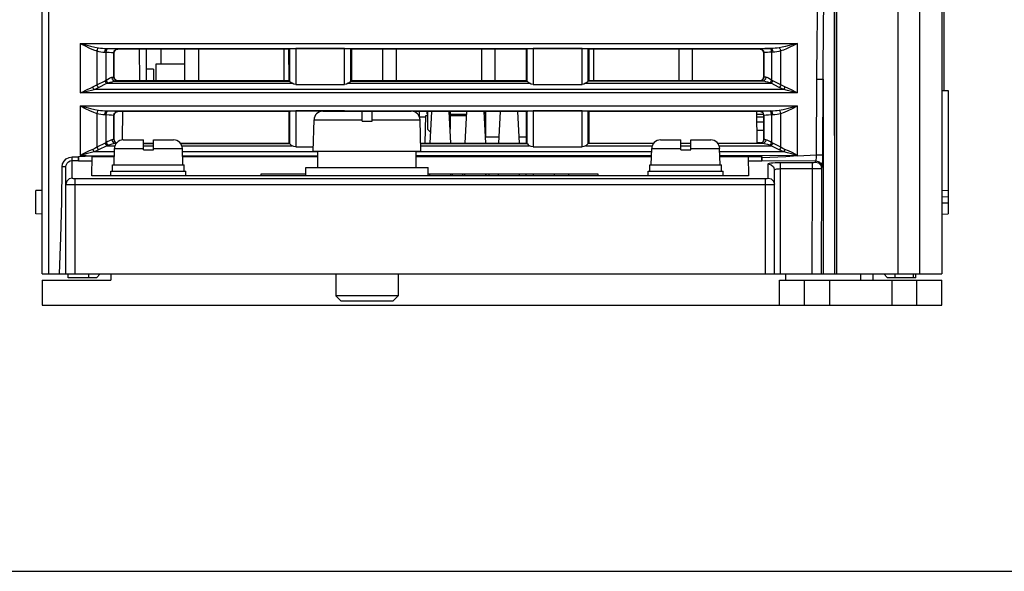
# Model space of a CAD drawing. Header units: millimetres. Extents: x 0 to 450, y 0 to 500.
# Tile 1 of 46: x 181 to 260, y 0 to 44. Entities that reach past the tile are written whole.
import ezdxf

# ---------------------------------------------------------------- set-up
doc = ezdxf.new("R2010")
doc.units = ezdxf.units.MM
doc.header["$LTSCALE"] = 32.592593
doc.layers.get('0').update_dxf_attribs({"linetype": 'CONTINUOUS'})

msp = doc.modelspace()

# ---------------------------------------------------------------- linework, layer by layer
at = {"color": 7, "linetype": 'CONTINUOUS'}
for p, q in [((182.738, 23.82), (182.738, 98.408)), ((254.738, 98.426), (254.738, 23.82)), ((246.326, 23.82), (246.326, 74.604)), ((251.238, 23.82), (251.238, 74.604)), ((252.97, 23.82), (252.97, 74.604)), ((254.913, 38.517), (254.913, 57.82)), ((183.238, 48.629), (183.238, 23.82)), ((245.281, 44.103), (245.36, 48.634)), ((246.128, 46.45), (246.158, 23.82)), ((246.277, 46.32), (246.312, 23.82)), ((244.768, 42.565), (244.814, 45.637)), ((245.242, 39.425), (245.281, 44.103)), ((244.743, 39.427), (244.768, 42.565)), ((185.78, 42.29), (243.196, 42.29)), ((185.78, 42.29), (186.223, 42.175)), ((185.78, 42.29), (186.183, 42.088)), ((185.78, 42.29), (185.78, 38.322)), ((186.183, 42.088), (186.537, 41.919)), ((186.223, 42.175), (186.613, 42.078)), ((186.537, 41.919), (186.848, 41.784)), ((186.613, 42.078), (186.955, 42.001)), ((186.848, 41.784), (187.122, 41.685)), ((186.955, 42.001), (187.256, 41.944)), ((187.122, 41.685), (187.155, 41.79)), ((187.155, 41.79), (187.202, 41.88)), ((187.202, 41.88), (187.256, 41.944)), ((187.256, 41.944), (187.404, 41.923)), ((187.404, 41.923), (187.56, 41.907)), ((187.56, 41.907), (187.724, 41.896)), ((187.724, 41.896), (187.898, 41.891)), ((187.783, 41.738), (187.832, 41.847)), ((187.832, 41.847), (187.898, 41.891)), ((187.884, 41.735), (187.933, 41.845)), ((187.898, 41.891), (241.078, 41.891)), ((187.898, 41.891), (187.999, 41.888)), ((187.933, 41.845), (187.999, 41.888)), ((187.999, 41.888), (188.295, 41.88)), ((188.295, 41.88), (188.548, 41.867)), ((188.512, 41.686), (188.622, 41.796)), ((188.634, 41.783), (188.525, 41.673)), ((188.548, 41.867), (188.711, 41.852)), ((188.622, 41.796), (188.772, 41.836)), ((188.785, 41.823), (188.634, 41.783)), ((188.711, 41.852), (188.772, 41.836)), ((188.772, 41.836), (188.785, 41.823)), ((202.491, 41.823), (188.785, 41.823)), ((190.559, 39.315), (190.515, 41.823)), ((191.088, 39.315), (191.088, 41.823)), ((192.238, 41.823), (192.238, 40.62)), ((194.138, 41.823), (194.138, 39.315)), ((195.288, 39.315), (195.288, 41.823)), ((202.088, 41.823), (202.088, 39.315)), ((202.491, 41.823), (202.533, 41.865)), ((202.493, 39.315), (202.491, 41.823)), ((202.533, 41.865), (202.608, 41.875)), ((202.533, 41.865), (202.533, 39.275)), ((202.608, 41.875), (202.789, 41.883)), ((202.789, 41.883), (203.032, 41.886)), ((206.944, 41.886), (203.032, 41.886)), ((203.032, 41.886), (203.032, 39.005)), ((206.944, 41.886), (207.187, 41.883)), ((206.944, 39.005), (206.944, 41.886)), ((207.187, 41.883), (207.369, 41.875)), ((207.369, 41.875), (207.444, 41.865)), ((207.485, 41.823), (207.444, 41.865)), ((207.444, 39.275), (207.444, 41.865)), ((207.485, 41.823), (207.483, 39.315)), ((221.491, 41.823), (207.485, 41.823)), ((209.988, 41.823), (209.988, 39.315)), ((211.088, 39.315), (211.088, 41.823)), ((217.888, 41.823), (217.888, 39.315)), ((218.988, 39.315), (218.988, 41.823)), ((221.491, 41.823), (221.533, 41.865)), ((221.493, 39.315), (221.491, 41.823)), ((221.533, 41.865), (221.608, 41.875)), ((221.533, 41.865), (221.533, 39.275)), ((221.608, 41.875), (221.789, 41.883)), ((221.789, 41.883), (222.032, 41.886)), ((225.944, 41.886), (222.032, 41.886)), ((222.032, 41.886), (222.032, 39.005)), ((225.944, 41.886), (226.187, 41.883)), ((225.944, 39.005), (225.944, 41.886)), ((226.187, 41.883), (226.369, 41.875)), ((226.369, 41.875), (226.444, 41.865)), ((226.485, 41.823), (226.444, 41.865)), ((226.444, 39.275), (226.444, 41.865)), ((226.485, 41.823), (226.483, 39.315)), ((240.192, 41.823), (226.485, 41.823)), ((226.888, 39.315), (226.888, 41.823)), ((233.688, 41.823), (233.688, 39.315)), ((234.788, 39.315), (234.788, 41.823)), ((240.205, 41.836), (240.192, 41.823)), ((240.341, 41.783), (240.192, 41.823)), ((240.26, 41.851), (240.205, 41.836)), ((240.205, 41.836), (240.355, 41.796)), ((240.386, 41.864), (240.26, 41.851)), ((240.451, 41.674), (240.341, 41.783)), ((240.355, 41.796), (240.464, 41.686)), ((240.562, 41.875), (240.386, 41.864)), ((240.764, 41.883), (240.562, 41.875)), ((240.977, 41.888), (240.764, 41.883)), ((241.078, 41.891), (240.977, 41.888)), ((240.977, 41.888), (241.043, 41.845)), ((241.043, 41.845), (241.092, 41.735)), ((241.235, 41.895), (241.078, 41.891)), ((241.078, 41.891), (241.144, 41.847)), ((241.144, 41.847), (241.193, 41.738)), ((241.393, 41.905), (241.235, 41.895)), ((241.555, 41.921), (241.393, 41.905)), ((241.721, 41.944), (241.555, 41.921)), ((241.956, 41.988), (241.721, 41.944)), ((241.721, 41.944), (241.775, 41.88)), ((241.775, 41.88), (241.822, 41.79)), ((241.822, 41.79), (241.855, 41.685)), ((242.219, 42.044), (241.956, 41.988)), ((242.308, 41.86), (242.068, 41.761)), ((242.513, 42.114), (242.219, 42.044)), ((242.575, 41.982), (242.308, 41.86)), ((242.838, 42.197), (242.513, 42.114)), ((242.871, 42.126), (242.575, 41.982)), ((243.196, 42.29), (242.838, 42.197)), ((243.196, 42.29), (242.871, 42.126)), ((243.196, 38.322), (243.196, 42.29)), ((187.122, 41.685), (187.27, 41.648)), ((187.122, 41.685), (187.122, 38.967)), ((187.27, 41.648), (187.425, 41.619)), ((187.425, 41.619), (187.59, 41.6)), ((187.59, 41.6), (187.764, 41.591)), ((187.764, 41.591), (187.783, 41.738)), ((187.764, 41.591), (187.865, 41.589)), ((187.865, 41.589), (187.884, 41.735)), ((187.865, 41.589), (188.097, 41.58)), ((187.865, 39.352), (187.865, 41.589)), ((188.097, 41.58), (188.296, 41.567)), ((188.296, 41.567), (188.425, 41.552)), ((188.425, 41.552), (188.472, 41.537)), ((188.472, 41.537), (188.512, 41.686)), ((188.472, 41.537), (188.485, 41.524)), ((188.472, 39.603), (188.472, 41.537)), ((188.485, 41.524), (188.484, 39.615)), ((188.525, 41.673), (188.485, 41.524)), ((240.492, 41.524), (240.451, 41.674)), ((240.464, 41.686), (240.505, 41.537)), ((240.505, 41.537), (240.492, 41.524)), ((240.493, 39.615), (240.492, 41.524)), ((240.548, 41.551), (240.505, 41.537)), ((240.505, 41.537), (240.505, 39.603)), ((240.647, 41.564), (240.548, 41.551)), ((240.785, 41.575), (240.647, 41.564)), ((240.944, 41.583), (240.785, 41.575)), ((241.112, 41.589), (240.944, 41.583)), ((241.092, 41.735), (241.112, 41.589)), ((241.213, 41.591), (241.112, 41.589)), ((241.112, 41.589), (241.112, 39.352)), ((241.193, 41.738), (241.213, 41.591)), ((241.369, 41.599), (241.213, 41.591)), ((241.527, 41.616), (241.369, 41.599)), ((241.689, 41.644), (241.527, 41.616)), ((241.855, 41.685), (241.689, 41.644)), ((242.068, 41.761), (241.855, 41.685)), ((241.855, 38.967), (241.855, 41.685)), ((191.638, 40.22), (191.088, 40.22)), ((191.638, 40.22), (191.638, 39.315)), ((194.138, 40.62), (191.838, 40.62)), ((191.838, 40.62), (191.838, 39.315)), ((187.865, 39.352), (188.003, 39.433)), ((188.003, 39.433), (188.125, 39.501)), ((188.125, 39.501), (188.232, 39.552)), ((188.232, 39.552), (188.322, 39.575)), ((188.322, 39.575), (188.425, 39.588)), ((188.359, 39.427), (188.322, 39.575)), ((188.453, 39.318), (188.359, 39.427)), ((188.425, 39.588), (188.472, 39.603)), ((188.472, 39.603), (188.484, 39.615)), ((188.512, 39.454), (188.472, 39.603)), ((188.484, 39.615), (188.524, 39.464)), ((188.622, 39.344), (188.512, 39.454)), ((188.524, 39.464), (188.633, 39.355)), ((240.344, 39.356), (240.453, 39.465)), ((240.464, 39.454), (240.355, 39.344)), ((240.453, 39.465), (240.493, 39.615)), ((240.505, 39.603), (240.464, 39.454)), ((240.505, 39.603), (240.493, 39.615)), ((240.525, 39.594), (240.505, 39.603)), ((240.618, 39.427), (240.523, 39.318)), ((240.574, 39.585), (240.525, 39.594)), ((240.654, 39.575), (240.574, 39.585)), ((240.654, 39.575), (240.618, 39.427)), ((240.75, 39.549), (240.654, 39.575)), ((240.858, 39.498), (240.75, 39.549)), ((240.978, 39.43), (240.858, 39.498)), ((241.112, 39.352), (240.978, 39.43)), ((244.715, 33.356), (244.743, 39.427)), ((244.743, 39.427), (245.242, 39.425)), ((245.215, 33.354), (245.242, 39.425)), ((245.242, 39.425), (245.242, 23.82)), ((186.188, 38.527), (186.391, 38.626)), ((186.391, 38.626), (186.594, 38.719)), ((186.594, 38.719), (186.794, 38.806)), ((186.794, 38.806), (186.964, 38.883)), ((186.824, 38.73), (186.794, 38.806)), ((186.858, 38.659), (186.824, 38.73)), ((186.896, 38.599), (186.858, 38.659)), ((186.896, 38.599), (187.083, 38.676)), ((186.964, 38.883), (187.122, 38.967)), ((187.083, 38.676), (187.256, 38.76)), ((187.122, 38.967), (187.773, 39.307)), ((187.16, 38.89), (187.122, 38.967)), ((187.206, 38.818), (187.16, 38.89)), ((187.256, 38.76), (187.206, 38.818)), ((187.256, 38.76), (187.907, 39.1)), ((187.773, 39.307), (187.819, 39.33)), ((187.811, 39.23), (187.773, 39.307)), ((187.857, 39.159), (187.811, 39.23)), ((187.819, 39.33), (187.865, 39.352)), ((187.907, 39.1), (187.857, 39.159)), ((187.902, 39.267), (187.865, 39.352)), ((187.948, 39.19), (187.902, 39.267)), ((187.907, 39.1), (187.953, 39.115)), ((187.907, 39.1), (202.745, 39.1)), ((187.999, 39.129), (187.948, 39.19)), ((187.953, 39.115), (187.999, 39.129)), ((187.999, 39.129), (188.175, 39.182)), ((188.175, 39.182), (188.33, 39.227)), ((188.33, 39.227), (188.467, 39.26)), ((188.581, 39.275), (188.453, 39.318)), ((188.467, 39.26), (188.581, 39.275)), ((188.581, 39.275), (188.712, 39.288)), ((188.581, 39.275), (202.533, 39.275)), ((188.772, 39.304), (188.622, 39.344)), ((188.633, 39.355), (188.783, 39.315)), ((188.712, 39.288), (188.772, 39.304)), ((188.772, 39.304), (188.783, 39.315)), ((188.783, 39.315), (202.493, 39.315)), ((202.493, 39.315), (202.533, 39.275)), ((202.533, 39.275), (202.567, 39.245)), ((202.567, 39.245), (202.645, 39.179)), ((202.645, 39.179), (202.745, 39.1)), ((202.879, 39.03), (202.745, 39.1)), ((203.032, 39.005), (202.879, 39.03)), ((203.032, 39.005), (206.944, 39.005)), ((207.097, 39.03), (206.944, 39.005)), ((207.231, 39.1), (207.097, 39.03)), ((207.231, 39.1), (207.332, 39.179)), ((207.231, 39.1), (221.745, 39.1)), ((207.332, 39.179), (207.41, 39.245)), ((207.41, 39.245), (207.444, 39.275)), ((207.483, 39.315), (207.444, 39.275)), ((207.444, 39.275), (221.533, 39.275)), ((207.483, 39.315), (221.493, 39.315)), ((221.493, 39.315), (221.533, 39.275)), ((221.533, 39.275), (221.567, 39.245)), ((221.567, 39.245), (221.645, 39.179)), ((221.645, 39.179), (221.745, 39.1)), ((221.879, 39.03), (221.745, 39.1)), ((222.032, 39.005), (221.879, 39.03)), ((222.032, 39.005), (225.944, 39.005)), ((226.097, 39.03), (225.944, 39.005)), ((226.231, 39.1), (226.097, 39.03)), ((226.231, 39.1), (226.332, 39.179)), ((226.231, 39.1), (241.069, 39.1)), ((226.332, 39.179), (226.41, 39.245)), ((226.41, 39.245), (226.444, 39.275)), ((226.483, 39.315), (226.444, 39.275)), ((240.395, 39.275), (226.444, 39.275)), ((226.483, 39.315), (240.193, 39.315)), ((240.193, 39.315), (240.344, 39.356)), ((240.205, 39.304), (240.193, 39.315)), ((240.355, 39.344), (240.205, 39.304)), ((240.231, 39.294), (240.205, 39.304)), ((240.293, 39.285), (240.231, 39.294)), ((240.395, 39.275), (240.293, 39.285)), ((240.523, 39.318), (240.395, 39.275)), ((240.517, 39.259), (240.395, 39.275)), ((240.654, 39.225), (240.517, 39.259)), ((240.807, 39.181), (240.654, 39.225)), ((240.977, 39.129), (240.807, 39.181)), ((241.029, 39.19), (240.977, 39.129)), ((241.024, 39.115), (240.977, 39.129)), ((241.069, 39.1), (241.024, 39.115)), ((241.075, 39.267), (241.029, 39.19)), ((241.119, 39.159), (241.069, 39.1)), ((241.721, 38.76), (241.069, 39.1)), ((241.112, 39.352), (241.075, 39.267)), ((241.158, 39.33), (241.112, 39.352)), ((241.165, 39.23), (241.119, 39.159)), ((241.203, 39.307), (241.158, 39.33)), ((241.203, 39.307), (241.165, 39.23)), ((241.855, 38.967), (241.203, 39.307)), ((241.771, 38.818), (241.721, 38.76)), ((241.896, 38.675), (241.721, 38.76)), ((241.817, 38.89), (241.771, 38.818)), ((241.855, 38.967), (241.817, 38.89)), ((242.014, 38.882), (241.855, 38.967)), ((242.081, 38.599), (241.896, 38.675)), ((242.182, 38.806), (242.014, 38.882)), ((242.118, 38.659), (242.081, 38.599)), ((242.153, 38.73), (242.118, 38.659)), ((242.182, 38.806), (242.153, 38.73)), ((242.471, 38.679), (242.182, 38.806)), ((242.753, 38.545), (242.471, 38.679)), ((185.78, 38.322), (185.984, 38.425)), ((185.78, 38.322), (186.004, 38.381)), ((243.196, 38.322), (185.78, 38.322)), ((185.984, 38.425), (186.188, 38.527)), ((186.004, 38.381), (186.228, 38.439)), ((186.228, 38.439), (186.452, 38.495)), ((186.452, 38.495), (186.675, 38.549)), ((186.675, 38.549), (186.896, 38.599)), ((242.081, 38.599), (186.896, 38.599)), ((242.398, 38.526), (242.081, 38.599)), ((242.708, 38.449), (242.398, 38.526)), ((242.984, 38.378), (242.708, 38.449)), ((243.003, 38.42), (242.753, 38.545)), ((243.196, 38.322), (242.984, 38.378)), ((243.196, 38.322), (243.003, 38.42)), ((254.738, 38.52), (255.238, 38.511)), ((255.238, 38.511), (255.238, 30.529)), ((185.78, 37.29), (243.196, 37.29)), ((185.78, 37.29), (186.223, 37.175)), ((185.78, 37.29), (186.183, 37.088)), ((185.78, 37.29), (185.78, 33.322)), ((186.183, 37.088), (186.537, 36.919)), ((186.223, 37.175), (186.613, 37.078)), ((186.613, 37.078), (186.955, 37.001)), ((242.028, 37.002), (242.373, 37.08)), ((242.373, 37.08), (242.759, 37.176)), ((242.448, 36.922), (242.799, 37.09)), ((242.759, 37.176), (243.196, 37.29)), ((242.799, 37.09), (243.196, 37.29)), ((243.196, 33.287), (243.196, 37.29)), ((186.537, 36.919), (186.848, 36.784)), ((186.848, 36.784), (187.122, 36.685)), ((186.955, 37.001), (187.256, 36.944)), ((187.122, 36.685), (187.155, 36.79)), ((187.122, 36.685), (187.27, 36.648)), ((187.122, 36.685), (187.122, 33.967)), ((187.155, 36.79), (187.202, 36.88)), ((187.202, 36.88), (187.256, 36.944)), ((187.256, 36.944), (187.404, 36.923)), ((187.27, 36.648), (187.425, 36.619)), ((187.404, 36.923), (187.56, 36.907)), ((187.425, 36.619), (187.59, 36.6)), ((187.56, 36.907), (187.724, 36.896)), ((187.59, 36.6), (187.764, 36.591)), ((187.724, 36.896), (187.898, 36.891)), ((187.764, 36.591), (187.783, 36.738)), ((187.764, 36.591), (187.865, 36.589)), ((187.783, 36.738), (187.832, 36.847)), ((187.832, 36.847), (187.898, 36.891)), ((187.865, 36.589), (187.884, 36.735)), ((187.865, 36.589), (188.097, 36.58)), ((187.865, 34.352), (187.865, 36.589)), ((187.884, 36.735), (187.933, 36.845)), ((187.898, 36.891), (241.078, 36.891)), ((187.898, 36.891), (187.999, 36.888)), ((187.933, 36.845), (187.999, 36.888)), ((187.999, 36.888), (188.295, 36.88)), ((188.097, 36.58), (188.296, 36.567)), ((188.295, 36.88), (188.548, 36.867)), ((188.296, 36.567), (188.425, 36.552)), ((188.425, 36.552), (188.472, 36.537)), ((188.472, 36.537), (188.512, 36.686)), ((188.472, 36.537), (188.481, 36.527)), ((188.472, 34.603), (188.472, 36.537)), ((188.481, 36.527), (188.48, 34.611)), ((188.521, 36.677), (188.481, 36.527)), ((188.512, 36.686), (188.622, 36.796)), ((188.63, 36.786), (188.521, 36.677)), ((188.548, 36.867), (188.711, 36.852)), ((188.622, 36.796), (188.772, 36.836)), ((188.781, 36.827), (188.63, 36.786)), ((188.711, 36.852), (188.772, 36.836)), ((188.772, 36.836), (188.781, 36.827)), ((202.495, 36.827), (188.781, 36.827)), ((189.175, 36.827), (189.135, 34.56)), ((202.495, 36.827), (202.533, 36.865)), ((202.497, 34.311), (202.495, 36.827)), ((202.533, 36.865), (202.608, 36.875)), ((202.533, 36.865), (202.533, 34.275)), ((202.608, 36.875), (202.789, 36.883)), ((202.789, 36.883), (203.032, 36.886)), ((206.944, 36.886), (203.032, 36.886)), ((203.032, 36.886), (203.032, 34.005)), ((205.195, 36.858), (208.338, 36.858)), ((206.944, 36.886), (207.187, 36.883)), ((207.187, 36.883), (207.369, 36.875)), ((207.369, 36.875), (207.444, 36.865)), ((207.45, 36.858), (207.444, 36.865)), ((208.338, 36.058), (208.338, 36.858)), ((209.138, 36.827), (208.338, 36.827)), ((209.138, 36.858), (212.281, 36.858)), ((209.138, 36.058), (209.138, 36.858)), ((221.495, 36.827), (212.476, 36.827)), ((212.938, 36.42), (212.938, 36.827)), ((212.938, 36.42), (213.432, 36.42)), ((213.393, 34.311), (213.432, 36.52)), ((213.432, 36.52), (213.588, 36.52)), ((213.538, 36.62), (213.538, 36.827)), ((213.538, 36.62), (213.588, 36.62)), ((213.588, 36.827), (213.588, 35.42)), ((213.885, 36.827), (213.753, 34.311)), ((215.291, 36.827), (215.423, 34.311)), ((215.388, 36.827), (215.388, 35.42)), ((215.388, 36.62), (216.674, 36.62)), ((215.388, 36.52), (216.669, 36.52)), ((216.138, 36.52), (216.138, 36.62)), ((216.685, 36.827), (216.553, 34.311)), ((218.091, 36.827), (218.223, 34.311)), ((218.102, 36.62), (218.138, 36.62)), ((218.112, 36.42), (218.238, 36.42)), ((218.138, 36.827), (218.138, 36.62)), ((218.238, 34.82), (218.238, 36.827)), ((219.385, 36.827), (219.253, 34.311)), ((220.791, 36.827), (220.923, 34.311)), ((221.488, 36.827), (221.488, 35.42)), ((221.495, 36.827), (221.533, 36.865)), ((221.497, 34.311), (221.495, 36.827)), ((221.533, 36.865), (221.608, 36.875)), ((221.533, 36.865), (221.533, 34.275)), ((221.608, 36.875), (221.789, 36.883)), ((221.789, 36.883), (222.032, 36.886)), ((225.944, 36.886), (222.032, 36.886)), ((222.032, 36.886), (222.032, 34.005)), ((225.944, 36.886), (226.187, 36.883)), ((225.944, 34.005), (225.944, 36.886)), ((226.187, 36.883), (226.369, 36.875)), ((226.369, 36.875), (226.444, 36.865)), ((226.481, 36.827), (226.444, 36.865)), ((226.444, 34.275), (226.444, 36.865)), ((226.481, 36.827), (226.479, 34.311)), ((240.195, 36.827), (226.481, 36.827)), ((239.902, 36.827), (239.946, 34.311)), ((239.906, 36.62), (240.47, 36.62)), ((239.909, 36.42), (240.495, 36.42)), ((240.195, 36.827), (240.205, 36.836)), ((240.346, 36.786), (240.195, 36.827)), ((240.205, 36.836), (240.264, 36.852)), ((240.355, 36.796), (240.205, 36.836)), ((240.264, 36.852), (240.427, 36.867)), ((240.455, 36.677), (240.346, 36.786)), ((240.464, 36.686), (240.355, 36.796)), ((240.427, 36.867), (240.681, 36.88)), ((240.495, 36.527), (240.455, 36.677)), ((240.505, 36.537), (240.464, 36.686)), ((240.488, 36.02), (240.488, 36.42)), ((240.495, 36.527), (240.505, 36.537)), ((240.497, 34.611), (240.495, 36.527)), ((240.505, 36.537), (240.551, 36.552)), ((240.505, 36.537), (240.505, 34.603)), ((240.551, 36.552), (240.679, 36.567)), ((240.679, 36.567), (240.879, 36.58)), ((240.681, 36.88), (240.977, 36.888)), ((240.879, 36.58), (241.112, 36.589)), ((240.977, 36.888), (241.078, 36.891)), ((241.043, 36.845), (240.977, 36.888)), ((241.092, 36.735), (241.043, 36.845)), ((241.078, 36.891), (241.251, 36.896)), ((241.144, 36.847), (241.078, 36.891)), ((241.112, 36.589), (241.092, 36.735)), ((241.112, 36.589), (241.213, 36.591)), ((241.112, 36.589), (241.112, 34.352)), ((241.193, 36.738), (241.144, 36.847)), ((241.213, 36.591), (241.193, 36.738)), ((241.213, 36.591), (241.385, 36.6)), ((241.251, 36.896), (241.416, 36.907)), ((241.385, 36.6), (241.55, 36.619)), ((241.416, 36.907), (241.572, 36.923)), ((241.55, 36.619), (241.706, 36.648)), ((241.572, 36.923), (241.721, 36.944)), ((241.706, 36.648), (241.855, 36.685)), ((241.721, 36.944), (242.028, 37.002)), ((241.775, 36.88), (241.721, 36.944)), ((241.822, 36.79), (241.775, 36.88)), ((241.855, 36.685), (241.822, 36.79)), ((241.855, 36.685), (242.134, 36.787)), ((241.855, 33.967), (241.855, 36.685)), ((242.134, 36.787), (242.448, 36.922)), ((204.438, 33.658), (204.495, 36.174)), ((204.495, 36.174), (208.338, 36.174)), ((208.338, 36.058), (209.138, 36.058)), ((209.138, 36.174), (212.981, 36.174)), ((213.038, 33.658), (212.981, 36.174)), ((218.133, 36.02), (218.238, 36.02)), ((239.916, 36.02), (240.488, 36.02)), ((213.8, 35.208), (213.588, 35.42)), ((218.238, 34.82), (219.28, 34.82)), ((220.896, 34.82), (221.497, 34.82)), ((221.496, 35.412), (221.488, 35.42)), ((240.496, 35.32), (239.928, 35.32)), ((187.122, 33.967), (186.962, 33.882)), ((187.773, 34.307), (187.122, 33.967)), ((187.122, 33.967), (187.16, 33.89)), ((187.16, 33.89), (187.206, 33.818)), ((187.907, 34.1), (187.256, 33.76)), ((187.818, 34.33), (187.773, 34.307)), ((187.773, 34.307), (187.811, 34.23)), ((187.811, 34.23), (187.857, 34.159)), ((187.865, 34.352), (187.818, 34.33)), ((187.857, 34.159), (187.907, 34.1)), ((187.995, 34.428), (187.865, 34.352)), ((187.865, 34.352), (187.902, 34.267)), ((187.902, 34.267), (187.948, 34.19)), ((187.952, 34.115), (187.907, 34.1)), ((187.907, 34.1), (188.566, 34.1)), ((187.948, 34.19), (187.999, 34.129)), ((187.999, 34.129), (187.952, 34.115)), ((188.116, 34.497), (187.995, 34.428)), ((188.165, 34.179), (187.999, 34.129)), ((188.225, 34.549), (188.116, 34.497)), ((188.319, 34.224), (188.165, 34.179)), ((188.322, 34.575), (188.225, 34.549)), ((188.458, 34.258), (188.319, 34.224)), ((188.403, 34.585), (188.322, 34.575)), ((188.322, 34.575), (188.359, 34.427)), ((188.359, 34.427), (188.453, 34.318)), ((188.452, 34.594), (188.403, 34.585)), ((188.472, 34.603), (188.452, 34.594)), ((188.453, 34.318), (188.581, 34.275)), ((188.581, 34.275), (188.458, 34.258)), ((188.48, 34.611), (188.472, 34.603)), ((188.472, 34.603), (188.512, 34.454)), ((188.48, 34.611), (188.52, 34.461)), ((188.512, 34.454), (188.622, 34.344)), ((188.52, 34.461), (188.629, 34.352)), ((188.664, 34.283), (188.581, 34.275)), ((188.581, 34.275), (188.659, 34.275)), ((188.622, 34.344), (188.699, 34.323)), ((188.629, 34.352), (188.706, 34.331)), ((189.218, 34.558), (190.838, 34.558)), ((190.838, 33.758), (190.838, 34.558)), ((190.838, 34.311), (191.638, 34.311)), ((190.838, 34.275), (191.638, 34.275)), ((190.838, 34.1), (191.638, 34.1)), ((191.638, 34.558), (193.259, 34.558)), ((191.638, 33.758), (191.638, 34.558)), ((193.79, 34.311), (202.497, 34.311)), ((193.817, 34.275), (202.533, 34.275)), ((193.911, 34.1), (202.745, 34.1)), ((202.497, 34.311), (202.533, 34.275)), ((202.533, 34.275), (202.567, 34.245)), ((202.567, 34.245), (202.645, 34.179)), ((202.645, 34.179), (202.745, 34.1)), ((202.879, 34.03), (202.745, 34.1)), ((203.032, 34.005), (202.879, 34.03)), ((203.032, 34.005), (204.438, 34.005)), ((213.023, 34.311), (221.497, 34.311)), ((213.024, 34.275), (221.533, 34.275)), ((213.028, 34.1), (221.745, 34.1)), ((221.497, 34.311), (221.533, 34.275)), ((221.533, 34.275), (221.567, 34.245)), ((221.567, 34.245), (221.645, 34.179)), ((221.645, 34.179), (221.745, 34.1)), ((221.879, 34.03), (221.745, 34.1)), ((222.032, 34.005), (221.879, 34.03)), ((222.032, 34.005), (225.944, 34.005)), ((226.097, 34.03), (225.944, 34.005)), ((226.231, 34.1), (226.097, 34.03)), ((226.231, 34.1), (226.332, 34.179)), ((226.231, 34.1), (231.566, 34.1)), ((226.332, 34.179), (226.41, 34.245)), ((226.41, 34.245), (226.444, 34.275)), ((226.479, 34.311), (226.444, 34.275)), ((231.659, 34.275), (226.444, 34.275)), ((226.479, 34.311), (231.686, 34.311)), ((232.218, 34.558), (233.838, 34.558)), ((233.838, 33.758), (233.838, 34.558)), ((233.838, 34.311), (234.638, 34.311)), ((234.638, 34.275), (233.838, 34.275)), ((233.838, 34.1), (234.638, 34.1)), ((234.638, 34.558), (236.259, 34.558)), ((234.638, 33.758), (234.638, 34.558)), ((236.79, 34.311), (240.197, 34.311)), ((240.395, 34.275), (236.817, 34.275)), ((236.911, 34.1), (241.069, 34.1)), ((240.23, 34.32), (239.946, 34.32)), ((240.197, 34.311), (240.348, 34.352)), ((240.205, 34.304), (240.197, 34.311)), ((240.355, 34.344), (240.205, 34.304)), ((240.231, 34.294), (240.205, 34.304)), ((240.293, 34.285), (240.231, 34.294)), ((240.395, 34.275), (240.293, 34.285)), ((240.348, 34.352), (240.457, 34.461)), ((240.464, 34.454), (240.355, 34.344)), ((240.523, 34.318), (240.395, 34.275)), ((240.517, 34.259), (240.395, 34.275)), ((240.457, 34.461), (240.497, 34.611)), ((240.505, 34.603), (240.464, 34.454)), ((240.505, 34.603), (240.497, 34.611)), ((240.525, 34.594), (240.505, 34.603)), ((240.654, 34.225), (240.517, 34.259)), ((240.618, 34.427), (240.523, 34.318)), ((240.574, 34.585), (240.525, 34.594)), ((240.654, 34.575), (240.574, 34.585)), ((240.654, 34.575), (240.618, 34.427)), ((240.75, 34.549), (240.654, 34.575)), ((240.807, 34.181), (240.654, 34.225)), ((240.858, 34.498), (240.75, 34.549)), ((240.977, 34.129), (240.807, 34.181)), ((240.978, 34.43), (240.858, 34.498)), ((241.029, 34.19), (240.977, 34.129)), ((241.024, 34.115), (240.977, 34.129)), ((241.112, 34.352), (240.978, 34.43)), ((241.069, 34.1), (241.024, 34.115)), ((241.075, 34.267), (241.029, 34.19)), ((241.119, 34.159), (241.069, 34.1)), ((241.721, 33.76), (241.069, 34.1)), ((241.112, 34.352), (241.075, 34.267)), ((241.158, 34.33), (241.112, 34.352)), ((241.165, 34.23), (241.119, 34.159)), ((241.203, 34.307), (241.158, 34.33)), ((241.203, 34.307), (241.165, 34.23)), ((241.855, 33.967), (241.203, 34.307)), ((241.817, 33.89), (241.771, 33.818)), ((241.855, 33.967), (241.817, 33.89)), ((242.014, 33.882), (241.855, 33.967)), ((184.667, 33.044), (184.89, 33.158)), ((184.89, 33.158), (185.138, 33.198)), ((185.138, 33.198), (185.637, 33.198)), ((185.138, 31.505), (185.138, 33.198)), ((185.637, 33.198), (185.633, 33.057)), ((186.741, 33.253), (185.637, 33.198)), ((185.638, 32.892), (185.637, 33.198)), ((185.973, 33.42), (185.78, 33.322)), ((185.993, 33.378), (185.78, 33.322)), ((186.741, 33.253), (185.78, 33.322)), ((186.224, 33.545), (185.973, 33.42)), ((186.268, 33.449), (185.993, 33.378)), ((186.507, 33.68), (186.224, 33.545)), ((186.579, 33.526), (186.268, 33.449)), ((186.794, 33.806), (186.507, 33.68)), ((186.896, 33.599), (186.579, 33.526)), ((186.714, 31.681), (186.741, 33.224)), ((188.504, 33.254), (186.741, 33.253)), ((186.741, 33.229), (188.503, 33.229)), ((186.962, 33.882), (186.794, 33.806)), ((186.794, 33.806), (186.824, 33.73)), ((186.824, 33.73), (186.858, 33.659)), ((186.858, 33.659), (186.896, 33.599)), ((187.08, 33.674), (186.896, 33.599)), ((188.518, 33.599), (186.896, 33.599)), ((187.256, 33.76), (187.08, 33.674)), ((187.206, 33.818), (187.256, 33.76)), ((188.488, 32.558), (188.518, 33.874)), ((188.518, 33.874), (190.838, 33.874)), ((190.838, 33.758), (191.638, 33.758)), ((191.638, 33.874), (193.958, 33.874)), ((193.988, 32.558), (193.958, 33.874)), ((204.788, 33.599), (193.958, 33.599)), ((204.789, 33.269), (193.972, 33.259)), ((193.973, 33.229), (204.788, 33.229)), ((204.438, 33.658), (213.038, 33.658)), ((204.788, 32.358), (204.788, 33.658)), ((212.68, 32.358), (212.68, 33.658)), ((231.518, 33.599), (212.68, 33.599)), ((212.68, 33.229), (231.503, 33.229)), ((231.505, 33.294), (212.681, 33.277)), ((231.488, 32.558), (231.518, 33.874)), ((231.518, 33.874), (233.838, 33.874)), ((233.838, 33.758), (234.638, 33.758)), ((234.638, 33.874), (236.958, 33.874)), ((236.988, 32.558), (236.958, 33.874)), ((242.081, 33.599), (236.958, 33.599)), ((243.196, 33.305), (236.971, 33.299)), ((236.973, 33.229), (239.235, 33.229)), ((239.235, 33.229), (240.338, 33.229)), ((239.235, 33.224), (239.262, 31.681)), ((240.341, 33.158), (240.338, 33.229)), ((240.338, 33.229), (240.338, 32.892)), ((240.341, 33.158), (242.245, 33.244)), ((240.344, 33.039), (240.341, 33.158)), ((241.771, 33.818), (241.721, 33.76)), ((241.896, 33.675), (241.721, 33.76)), ((242.081, 33.599), (241.896, 33.675)), ((242.182, 33.806), (242.014, 33.882)), ((242.118, 33.659), (242.081, 33.599)), ((242.398, 33.526), (242.081, 33.599)), ((242.153, 33.73), (242.118, 33.659)), ((242.182, 33.806), (242.153, 33.73)), ((242.471, 33.679), (242.182, 33.806)), ((242.245, 33.244), (243.196, 33.305)), ((242.708, 33.449), (242.398, 33.526)), ((242.753, 33.545), (242.471, 33.679)), ((242.984, 33.378), (242.708, 33.449)), ((243.003, 33.42), (242.753, 33.545)), ((243.196, 33.322), (242.984, 33.378)), ((243.196, 33.322), (243.003, 33.42)), ((243.196, 33.287), (244.715, 33.356)), ((244.685, 32.989), (244.696, 33.096)), ((244.696, 33.096), (244.707, 33.223)), ((244.707, 33.223), (244.715, 33.356)), ((244.715, 33.356), (245.215, 33.354)), ((245.207, 32.905), (245.212, 33.127)), ((245.212, 33.127), (245.215, 33.354)), ((184.31, 29.602), (184.337, 32.393)), ((184.337, 32.393), (184.376, 32.641)), ((184.487, 32.393), (184.337, 32.393)), ((184.376, 32.641), (184.49, 32.865)), ((184.598, 32.393), (184.487, 32.393)), ((184.49, 32.865), (184.667, 33.044)), ((184.638, 32.393), (184.598, 32.393)), ((184.638, 32.393), (184.662, 32.549)), ((184.638, 23.82), (184.638, 32.393)), ((184.662, 32.549), (184.733, 32.69)), ((184.733, 32.69), (184.843, 32.803)), ((184.843, 32.803), (184.983, 32.875)), ((184.983, 32.875), (185.138, 32.9)), ((185.138, 32.9), (185.636, 32.9)), ((185.633, 33.057), (185.633, 32.95)), ((185.633, 32.95), (185.636, 32.9)), ((185.636, 32.9), (185.638, 32.892)), ((185.638, 32.892), (186.735, 32.892)), ((188.363, 32.558), (194.102, 32.558)), ((188.363, 32.058), (188.363, 32.558)), ((194.102, 32.058), (194.102, 32.558)), ((203.838, 32.358), (213.638, 32.358)), ((203.838, 31.681), (203.838, 32.358)), ((213.638, 31.681), (213.638, 32.358)), ((231.363, 32.558), (237.102, 32.558)), ((231.363, 32.058), (231.363, 32.558)), ((237.102, 32.058), (237.102, 32.558)), ((239.241, 32.892), (240.338, 32.892)), ((240.342, 32.904), (240.338, 32.892)), ((240.342, 32.904), (240.345, 32.947)), ((240.342, 32.904), (244.666, 32.883)), ((240.345, 32.947), (240.344, 33.039)), ((240.838, 32.645), (240.862, 32.669)), ((240.838, 32.645), (241.088, 32.578)), ((240.838, 31.505), (240.838, 32.645)), ((240.862, 32.669), (240.936, 32.693)), ((240.936, 32.693), (241.057, 32.715)), ((241.057, 32.715), (241.219, 32.733)), ((241.088, 32.578), (241.271, 32.396)), ((241.219, 32.733), (241.41, 32.746)), ((241.271, 32.396), (241.338, 32.148)), ((241.41, 32.746), (241.619, 32.754)), ((241.619, 32.754), (241.838, 32.757)), ((241.838, 32.757), (244.369, 32.757)), ((241.838, 23.82), (241.838, 32.757)), ((244.369, 32.757), (244.49, 32.76)), ((244.369, 32.757), (244.369, 32.26)), ((244.49, 32.76), (244.581, 32.77)), ((244.581, 32.77), (244.618, 32.783)), ((244.618, 32.783), (244.666, 32.883)), ((244.618, 32.783), (244.868, 32.715)), ((244.666, 32.883), (244.675, 32.916)), ((244.666, 32.883), (244.915, 32.815)), ((244.675, 32.916), (244.685, 32.989)), ((244.868, 32.715), (245.051, 32.533)), ((244.915, 32.815), (245.098, 32.632)), ((245.051, 32.533), (245.118, 32.284)), ((245.098, 32.632), (245.165, 32.384)), ((245.118, 32.284), (245.165, 32.384)), ((245.165, 32.384), (245.177, 32.436)), ((245.177, 32.436), (245.188, 32.544)), ((245.188, 32.544), (245.199, 32.704)), ((245.199, 32.704), (245.207, 32.905)), ((239.262, 31.681), (186.714, 31.681)), ((188.238, 32.058), (194.238, 32.058)), ((188.238, 31.681), (188.238, 32.058)), ((194.238, 31.681), (194.238, 32.058)), ((200.238, 31.82), (200.236, 31.681)), ((203.838, 31.82), (200.238, 31.82)), ((227.238, 31.82), (213.638, 31.82)), ((213.772, 31.681), (213.764, 31.82)), ((215.412, 31.82), (215.405, 31.681)), ((215.578, 31.681), (215.571, 31.82)), ((216.38, 31.82), (216.377, 31.681)), ((216.572, 31.681), (216.564, 31.82)), ((218.212, 31.82), (218.205, 31.681)), ((218.262, 31.681), (218.262, 31.82)), ((218.522, 31.681), (218.514, 31.82)), ((219.272, 31.681), (219.264, 31.82)), ((220.912, 31.82), (220.905, 31.681)), ((221.455, 31.681), (221.462, 31.82)), ((222.072, 31.681), (222.064, 31.82)), ((223.712, 31.82), (223.705, 31.681)), ((224.864, 31.82), (224.872, 31.681)), ((227.241, 31.681), (227.238, 31.82)), ((231.238, 32.058), (237.238, 32.058)), ((231.238, 31.681), (231.238, 32.058)), ((237.238, 31.681), (237.238, 32.058)), ((241.338, 32.148), (241.35, 32.172)), ((241.338, 23.82), (241.338, 32.148)), ((241.35, 32.172), (241.387, 32.196)), ((241.387, 32.196), (241.448, 32.218)), ((241.448, 32.218), (241.529, 32.236)), ((241.529, 32.236), (241.624, 32.249)), ((241.624, 32.249), (241.729, 32.257)), ((241.729, 32.257), (241.838, 32.26)), ((241.838, 32.26), (244.369, 32.26)), ((244.369, 32.26), (244.33, 23.82)), ((244.369, 32.26), (244.733, 32.262)), ((244.733, 32.262), (245.006, 32.271)), ((245.006, 32.271), (245.118, 32.284)), ((245.118, 32.284), (245.079, 23.82)), ((184.705, 31.256), (184.638, 31.008)), ((184.638, 31.008), (184.694, 30.997)), ((184.694, 30.997), (184.856, 30.987)), ((184.888, 31.438), (184.705, 31.256)), ((184.856, 30.987), (185.101, 30.98)), ((185.138, 31.505), (184.888, 31.438)), ((185.101, 30.98), (185.388, 30.978)), ((185.138, 31.505), (185.157, 31.493)), ((185.157, 31.493), (185.211, 31.483)), ((185.211, 31.483), (185.292, 31.476)), ((185.292, 31.476), (185.388, 31.474)), ((185.388, 31.474), (240.588, 31.474)), ((185.388, 23.82), (185.388, 31.474)), ((185.388, 30.978), (240.588, 30.978)), ((240.588, 31.474), (240.683, 31.476)), ((240.588, 31.474), (240.588, 23.82)), ((240.588, 30.978), (240.872, 30.98)), ((240.683, 31.476), (240.764, 31.483)), ((240.764, 31.483), (240.819, 31.493)), ((240.819, 31.493), (240.838, 31.505)), ((240.838, 31.505), (241.088, 31.438)), ((240.872, 30.98), (241.117, 30.987)), ((241.088, 31.438), (241.271, 31.256)), ((241.117, 30.987), (241.281, 30.997)), ((241.271, 31.256), (241.338, 31.008)), ((241.281, 30.997), (241.338, 31.008)), ((182.738, 30.52), (182.238, 30.511)), ((182.238, 28.629), (182.238, 30.511)), ((254.738, 30.52), (255.238, 30.529)), ((254.738, 30.02), (255.238, 30.011)), ((255.238, 30.511), (255.238, 28.629)), ((184.244, 26.746), (184.31, 29.602)), ((254.738, 29.52), (255.238, 29.529)), ((182.738, 28.62), (182.238, 28.629)), ((254.738, 28.62), (255.238, 28.629)), ((184.138, 23.82), (184.244, 26.746)), ((182.738, 23.82), (254.738, 23.82)), ((184.82, 23.52), (184.825, 23.82)), ((186.462, 23.52), (186.467, 23.82)), ((187.088, 23.52), (187.388, 23.82)), ((188.238, 23.82), (188.238, 23.32)), ((206.238, 23.82), (206.238, 22.058)), ((211.238, 23.82), (211.238, 22.058)), ((242.238, 23.82), (242.238, 23.32)), ((248.238, 23.82), (248.238, 23.32)), ((249.238, 23.32), (249.238, 23.82)), ((250.388, 23.52), (250.088, 23.82)), ((251.015, 23.52), (251.009, 23.82)), ((252.447, 23.82), (252.442, 23.52)), ((252.657, 23.52), (252.652, 23.82)), ((182.738, 23.32), (188.238, 23.32)), ((182.738, 23.32), (182.738, 21.32)), ((187.088, 23.52), (184.82, 23.52)), ((241.738, 23.32), (254.738, 23.32)), ((241.738, 21.32), (241.738, 23.32)), ((243.738, 21.32), (243.738, 23.32)), ((245.738, 23.32), (245.738, 21.32)), ((252.657, 23.52), (250.388, 23.52)), ((250.738, 23.32), (250.738, 21.32)), ((252.738, 21.32), (252.738, 23.32)), ((254.738, 21.32), (254.738, 23.32)), ((182.738, 21.32), (254.738, 21.32)), ((211.238, 22.058), (206.238, 22.058)), ((206.638, 21.658), (206.238, 22.058)), ((206.638, 21.658), (210.838, 21.658)), ((210.838, 21.658), (211.238, 22.058)), ((0, 0), (450, 0))]:
    msp.add_line(p, q, dxfattribs=at)
for centre, start, end in [((205.195, 36.158), 90, 178.7), ((212.281, 36.158), 1.3, 90), ((189.218, 33.858), 90, 178.7), ((193.259, 33.858), 1.3, 90), ((232.218, 33.858), 90, 178.7), ((236.259, 33.858), 1.3, 90)]:
    msp.add_arc(centre, 0.7, start, end, dxfattribs=at)

doc.saveas('drawing.dxf')
